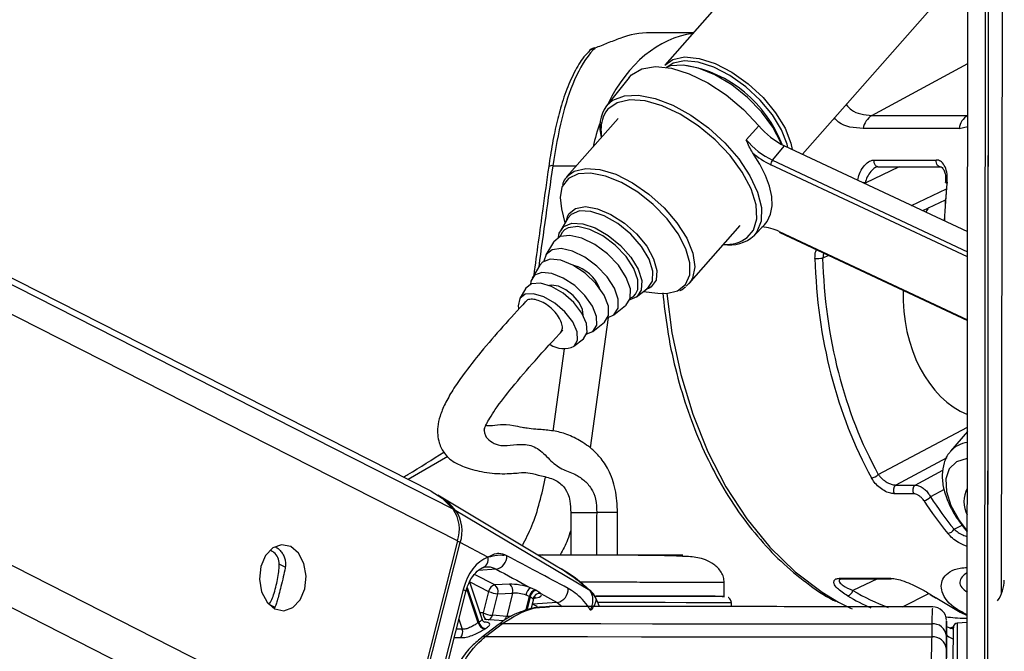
# Model space of a CAD drawing. Header units: millimetres. Extents: x 20 to 19939, y 40 to 15016.
# Tile 6 of 106: x 3897 to 4040, y 6078 to 6170. Entities that reach past the tile are written whole.
import ezdxf

# ---------------------------------------------------------------- set-up
doc = ezdxf.new("R2010")
doc.units = ezdxf.units.MM
doc.header["$LTSCALE"] = 2

msp = doc.modelspace()

# ---------------------------------------------------------------- linework, layer by layer
at = {"color": 8, "linetype": 'Continuous', "lineweight": 25}
for p, q in [((3949.68, 6057.21), (3620.64, 6224.41)), ((3952.68, 6061.84), (3632.75, 6224.41)), ((3960.89, 6094.17), (3704.58, 6224.41)), ((3960.25, 6098.8), (3713.06, 6224.41)), ((4037.47, 6053.68), (4037.67, 6199.78)), ((4021.11, 6156.02), (4035.05, 6163.58)), ((3982.41, 6156.48), (3982.04, 6155.75)), ((4035.04, 6156.02), (4035.04, 6156.02)), ((4033.77, 6154.11), (4035.04, 6154.41)), ((3974.73, 6148.7), (3978.17, 6148.7)), ((4035.01, 6135.45), (4006.42, 6148.85)), ((4006.65, 6149.49), (4035.01, 6136.2)), ((4025.09, 6148.55), (4020.12, 6146.18)), ((4026.86, 6142.94), (4031.93, 6145.36)), ((4007.65, 6139.12), (4035, 6126.3)), ((4014.09, 6136), (4013.96, 6135.26)), ((4014.81, 6135.67), (4013.96, 6135.26)), ((3986.45, 6129.71), (3986.77, 6130.04)), ((3989.04, 6131.08), (3988.83, 6130.93)), ((3985.98, 6129.43), (3986.45, 6129.71)), ((3982.77, 6126.66), (3980.17, 6107.68)), ((3974.8, 6110.11), (3976.44, 6122.11)), ((4022.03, 6103.82), (4034.98, 6110.71)), ((3959.48, 6106.44), (3953.73, 6103.08)), ((4031.99, 6106.23), (4024.58, 6102.29)), ((4027.41, 6102.29), (4031.43, 6104.43)), ((4031.6, 6101.63), (4029.62, 6100.57)), ((4033.05, 6095.86), (4034.21, 6096.47)), ((3935.92, 6090.32), (3934.99, 6090.79)), ((3966.5, 6090.07), (3963.93, 6089.89)), ((3966.32, 6087.77), (3963.34, 6089.28)), ((4021.9, 6088.65), (4018.34, 6086.96)), ((3963.87, 6082.27), (3962.23, 6087.19)), ((3962.3, 6087.41), (3963.99, 6082.35)), ((3962.68, 6088.22), (3965.41, 6086.83)), ((3980.08, 6086.97), (3980.12, 6086.94)), ((3970.8, 6084.03), (3971.33, 6086.11)), ((3971.45, 6086.05), (3970.95, 6084.08)), ((3972.1, 6085.89), (3972.31, 6085.91)), ((4025.54, 6084.6), (4029.37, 6086.54)), ((3934.31, 6084.54), (3933.5, 6084.95)), ((3971.76, 6084.98), (3971.79, 6084.99)), ((3971.79, 6084.99), (3971.77, 6085)), ((3975.38, 6085.23), (3976.11, 6084.64)), ((3961.08, 6082.79), (3961.57, 6081.32)), ((3961.57, 6081.32), (3960.72, 6081.34)), ((4032.46, 6081.45), (4033.04, 6081.65))]:
    msp.add_line(p, q, dxfattribs=at)
at = {"color": 7, "linetype": 'Continuous', "lineweight": 25}
for p, q in [((3957.05, 6101.39), (3714.96, 6224.41)), ((4034.91, 6058.5), (4035.12, 6215.41)), ((4037.91, 6058.51), (4038.09, 6198.1)), ((4037.94, 6081.51), (4038.09, 6198.1)), ((4039.94, 6086.49), (4040.09, 6194.45)), ((4012.16, 6187.39), (3991, 6163.31)), ((4011.04, 6150.36), (4029.89, 6171.81)), ((3988.93, 6168.04), (3995.16, 6168.04)), ((3985.84, 6161.51), (3982.52, 6157.41)), ((4021.11, 6156.02), (4035.04, 6156.02)), ((3984.21, 6155.57), (3976.79, 6147.13)), ((4002.84, 6152.48), (4004.67, 6154.52)), ((4033.77, 6154.11), (4019.84, 6154.11)), ((4006.65, 6149.49), (4008.42, 6151.58)), ((4008.42, 6151.58), (4035.01, 6139.12)), ((4021.43, 6149.52), (4030.46, 6149.52)), ((4021.99, 6148.55), (4031.01, 6148.55)), ((4028.49, 6142.18), (4031.8, 6143.76)), ((3976, 6142.45), (3976.5, 6140.39)), ((3976.71, 6140.73), (3976.92, 6141.44)), ((3976.92, 6141.09), (3975.88, 6139.34)), ((3976.88, 6140.93), (3976.98, 6141.09)), ((3994.52, 6131.55), (4001.94, 6140)), ((4003.98, 6138.56), (4005.48, 6140.13)), ((4007.72, 6138.99), (4035, 6126.2)), ((3974.84, 6137.6), (3973.72, 6135.73)), ((3972.83, 6134.24), (3971.72, 6132.38)), ((3994.7, 6131.78), (3994.13, 6131.18)), ((3970.83, 6130.89), (3969.94, 6129.39)), ((3986.92, 6129.65), (3988.52, 6130.91)), ((3987.87, 6130.4), (3989.98, 6130.16)), ((3988.83, 6130.93), (3988.19, 6130.65)), ((3988.52, 6130.91), (3988.39, 6130.83)), ((3983.62, 6127.04), (3985.32, 6128.39)), ((3980.54, 6124.62), (3982.25, 6125.97)), ((3977.81, 6122.47), (3979.18, 6123.55)), ((4034.98, 6110.08), (4032.54, 6107.19)), ((4024.58, 6102.29), (4027.41, 6102.29)), ((3975.48, 6090.36), (3958.04, 6100.82)), ((4027.18, 6101.02), (4024.36, 6101.02)), ((3980.12, 6086.94), (3960.65, 6098.56)), ((3977.34, 6098.29), (3977.33, 6092.14)), ((3984.13, 6092.13), (3984.14, 6098.28)), ((3960.89, 6094.17), (3952.68, 6061.84)), ((3953.07, 6061.63), (3961.29, 6093.95)), ((3965.3, 6091.79), (3961.29, 6093.95)), ((3977.33, 6092.12), (3973.23, 6092.13)), ((4016.54, 6088.76), (4023.67, 6088.76)), ((4016.8, 6088.65), (4016.83, 6088.65)), ((4016.82, 6088.65), (4023.95, 6088.65)), ((3961.73, 6087.11), (3956.46, 6066.41)), ((3964.46, 6082.79), (3962.66, 6088.19)), ((3968.46, 6087.86), (3966.32, 6087.77)), ((3972.17, 6087.05), (3971.48, 6087.36)), ((3999.65, 6086.11), (3999.65, 6088.11)), ((3956.83, 6066.04), (3962.09, 6086.75)), ((3965.41, 6086.83), (3964.61, 6083.7)), ((3965.95, 6083.37), (3966.74, 6086.49)), ((3966.74, 6086.49), (3968.89, 6086.58)), ((3968.89, 6086.58), (3968.03, 6083.2)), ((3970.84, 6086.31), (3971.33, 6086.11)), ((3971.58, 6084.26), (3971.91, 6085.56)), ((3972.98, 6086.54), (3975.38, 6085.23)), ((4030.53, 6085.83), (4033.95, 6083.81)), ((3975.38, 6085.23), (3971.79, 6084.99)), ((4000.72, 6084.62), (4000.7, 6085.16)), ((3967.6, 6082.55), (3964.82, 6082.75)), ((3968.03, 6083.2), (3965.95, 6083.37)), ((4033.95, 6083.81), (4034.97, 6083.35)), ((3966.77, 6081.98), (3964.32, 6080.09)), ((3964.96, 6080.26), (3967.41, 6082.15)), ((4029.8, 6082.1), (4029.8, 6080.21)), ((4031.94, 6082.37), (4031.94, 6080.76)), ((4031.94, 6082.33), (4031.94, 6082.37)), ((4031.94, 6080.35), (4031.94, 6082.28)), ((4032.95, 6081.68), (4032.45, 6081.51)), ((4032.45, 6081.51), (4032.94, 6081.51)), ((4034.94, 6082.29), (4033.51, 6082.22)), ((4031.94, 6080.76), (4031.93, 6077.19)), ((4031.93, 6078.46), (4031.94, 6080.35))]:
    msp.add_line(p, q, dxfattribs=at)
at = {"color": 7, "linetype": 'Continuous', "lineweight": 25, "flags": 128}
for points in [[(3980.83, 6165.77), (3980.74, 6165.83), (3980.72, 6165.83)], [(3991, 6163.31), (3992.18, 6164.14), (3993.89, 6164.51), (3995.98, 6164.3), (3998.31, 6163.55), (4000.74, 6162.29), (4003.12, 6160.6), (4005.29, 6158.6), (4007.12, 6156.4), (4008.5, 6154.15), (4009.33, 6151.98), (4009.51, 6151.07)], [(3985.84, 6161.51), (3986.19, 6161.89), (3987.68, 6162.77), (3989.64, 6163.11), (3991.97, 6162.87), (3994.55, 6162.07), (3997.25, 6160.76), (3999.93, 6159), (4002.45, 6156.88), (4004.67, 6154.52)], [(4007.99, 6151.8), (4007.89, 6152.06), (4006.73, 6154.29), (4005.08, 6156.53), (4003.03, 6158.63), (4000.73, 6160.47), (3998.3, 6161.91), (3995.91, 6162.89), (3993.7, 6163.32), (3991.82, 6163.2), (3991.21, 6163)], [(4008.89, 6151.36), (4008.78, 6151.84), (4007.98, 6153.94), (4006.65, 6156.11), (4004.88, 6158.24), (4002.78, 6160.17), (4000.48, 6161.8), (3998.14, 6163.02), (3995.88, 6163.75), (3993.86, 6163.94), (3992.21, 6163.59), (3991.28, 6162.99)], [(4002.99, 6138.27), (4003.89, 6139.34), (4004.38, 6141), (4004.27, 6143.03), (4003.55, 6145.32), (4002.27, 6147.74), (4000.5, 6150.17), (3998.32, 6152.46), (3995.86, 6154.51), (3993.25, 6156.19), (3990.63, 6157.42), (3988.14, 6158.12), (3985.92, 6158.28), (3984.09, 6157.86), (3982.73, 6156.9), (3982.41, 6156.48)], [(4005.48, 6140.13), (4005.87, 6140.61), (4006.36, 6141.64), (4006.59, 6142.85), (4006.54, 6144.22), (4006.23, 6145.71), (4005.65, 6147.3), (4004.82, 6148.94), (4003.76, 6150.6)], [(3976.05, 6145.56), (3975.79, 6144.08), (3976, 6142.45)], [(3976.33, 6139.86), (3977.5, 6140.34), (3979.08, 6140.27), (3980.91, 6139.67), (3982.8, 6138.58), (3984.59, 6137.12), (3986.08, 6135.42), (3987.14, 6133.67), (3987.65, 6132.01), (3987.58, 6130.63), (3986.93, 6129.65), (3985.91, 6129.2)], [(3985.33, 6128.4), (3985.97, 6129.39), (3986, 6130.79), (3985.4, 6132.47), (3984.26, 6134.23), (3982.68, 6135.88), (3980.85, 6137.24), (3978.96, 6138.17), (3977.21, 6138.57), (3975.8, 6138.39), (3974.87, 6137.66), (3974.84, 6137.6)], [(3975.57, 6138.29), (3975.68, 6138.88), (3976.33, 6139.86)], [(3986.77, 6130.04), (3987.09, 6130.7), (3987.11, 6132.1), (3986.52, 6133.77), (3985.38, 6135.52), (3983.81, 6137.16), (3981.99, 6138.52), (3980.1, 6139.45), (3978.36, 6139.85), (3976.95, 6139.67), (3976.43, 6139.38)], [(3982.77, 6126.66), (3983.62, 6127.05), (3984.23, 6127.99), (3984.25, 6129.31), (3983.69, 6130.89), (3982.61, 6132.55), (3981.13, 6134.11), (3979.4, 6135.4), (3977.61, 6136.28), (3975.96, 6136.65), (3974.63, 6136.48), (3973.76, 6135.79), (3973.45, 6134.84)], [(3982.26, 6125.97), (3982.85, 6126.93), (3982.82, 6128.29), (3982.18, 6129.9), (3981.01, 6131.56), (3979.44, 6133.07), (3977.66, 6134.25), (3975.9, 6134.96), (3974.35, 6135.11), (3973.22, 6134.68), (3972.83, 6134.24)], [(3979.67, 6124.26), (3980.55, 6124.63), (3981.11, 6125.52), (3981.08, 6126.8), (3980.48, 6128.3), (3979.38, 6129.86), (3977.91, 6131.28), (3976.25, 6132.38), (3974.59, 6133.05), (3973.14, 6133.19), (3972.08, 6132.79), (3971.53, 6131.9), (3971.47, 6131.46)], [(3979.19, 6123.55), (3979.72, 6124.46), (3979.65, 6125.76), (3978.97, 6127.29), (3977.78, 6128.84), (3976.23, 6130.19), (3974.55, 6131.17), (3972.95, 6131.64), (3971.65, 6131.54), (3970.83, 6130.89)], [(3979.15, 6126.97), (3979.06, 6127.8), (3978.55, 6128.82), (3977.7, 6129.82), (3976.65, 6130.65), (3975.54, 6131.19), (3974.55, 6131.35), (3974.23, 6131.3)], [(3977.82, 6122.48), (3978.33, 6123.33), (3978.26, 6124.56), (3977.62, 6126), (3976.49, 6127.46), (3975.04, 6128.74), (3973.45, 6129.66), (3971.94, 6130.1), (3970.71, 6130.01), (3969.94, 6129.39), (3969.71, 6128.33), (3969.76, 6127.96)], [(3989.98, 6130.16), (3991.24, 6130.13), (3992.85, 6130.51)], [(3957.05, 6101.39), (3958.64, 6100.38), (3960.25, 6098.8)], [(3936.64, 6093.34), (3935.33, 6093.62), (3934.04, 6093.17), (3932.98, 6092.05), (3932.29, 6090.45), (3932.1, 6088.6), (3932.42, 6086.78), (3933.21, 6085.27), (3934.34, 6084.31), (3935.65, 6084.03), (3936.93, 6084.48), (3938, 6085.6), (3938.68, 6087.2), (3938.88, 6089.05), (3938.56, 6090.87), (3937.77, 6092.38), (3936.64, 6093.34)], [(3972.29, 6086.99), (3972.26, 6087), (3972.17, 6087.05)], [(3971.33, 6086.11), (3971.42, 6086.07), (3971.45, 6086.05)], [(3981, 6086.16), (3984.36, 6086.15), (3987.94, 6086.15), (3991.23, 6086.14), (3994.12, 6086.13), (3996.49, 6086.13), (3998.25, 6086.12), (3999.33, 6086.11), (3999.7, 6086.11)], [(3999.56, 6086.11), (3999.35, 6086.11), (3998.34, 6086.12), (3996.64, 6086.13), (3994.34, 6086.13), (3991.5, 6086.14), (3988.25, 6086.15), (3984.71, 6086.15), (3981.01, 6086.16), (3981.01, 6086.16)], [(4030.53, 6085.83), (4030.42, 6085.85), (4030.34, 6085.89)], [(4016.27, 6085.27), (4018, 6084.39), (4018.24, 6084.28)], [(3967.41, 6082.15), (3974.41, 6082.15), (3981.69, 6082.15), (3989.23, 6082.14), (3997, 6082.14), (4004.98, 6082.13), (4013.12, 6082.12), (4021.41, 6082.11), (4029.8, 6082.1)], [(4032.93, 6073.34), (4032.93, 6075.91), (4032.93, 6078.16), (4032.94, 6079.93), (4032.94, 6081.11), (4032.94, 6081.61), (4032.94, 6081.62)], [(3964.96, 6080.26), (3972.22, 6080.26), (3979.78, 6080.26), (3987.61, 6080.25), (3995.69, 6080.24), (4003.98, 6080.24), (4012.45, 6080.23), (4021.07, 6080.22), (4029.8, 6080.21)]]:
    msp.add_lwpolyline(points, dxfattribs=at)
at = {"color": 8, "linetype": 'Continuous', "lineweight": 25, "flags": 128}
for points in [[(3982.52, 6157.41), (3983.47, 6158.25), (3985.14, 6158.87), (3987.21, 6158.95), (3989.59, 6158.49), (3992.16, 6157.5), (3994.8, 6156.05), (3997.35, 6154.2), (3999.71, 6152.04), (4001.75, 6149.68), (4003.37, 6147.24), (4004.48, 6144.85), (4005.04, 6142.62), (4005.01, 6140.66), (4004.39, 6139.08), (4003.98, 6138.56)], [(4021.99, 6148.55), (4021.87, 6148.57), (4021.73, 6148.64), (4021.61, 6148.75), (4021.51, 6148.91), (4021.45, 6149.11), (4021.42, 6149.31), (4021.43, 6149.52)], [(4031.01, 6148.55), (4030.9, 6148.57), (4030.76, 6148.64), (4030.64, 6148.75), (4030.54, 6148.91), (4030.48, 6149.11), (4030.45, 6149.31), (4030.46, 6149.52)], [(3976.84, 6147.19), (3977.84, 6147.91), (3979.52, 6148.32), (3981.58, 6148.16), (3983.9, 6147.45), (3986.33, 6146.23), (3988.71, 6144.58), (3990.91, 6142.59), (3992.77, 6140.41), (3994.19, 6138.15), (3995.07, 6135.97), (3995.36, 6134.01), (3995.04, 6132.37), (3994.7, 6131.78)], [(3992.85, 6130.51), (3992.87, 6130.52), (3994.03, 6131.45), (3994.63, 6132.84), (3994.65, 6134.61), (3994.07, 6136.64), (3992.94, 6138.82), (3991.33, 6141), (3989.34, 6143.05), (3987.09, 6144.84), (3984.72, 6146.25), (3982.39, 6147.2), (3980.23, 6147.63), (3978.4, 6147.51), (3976.99, 6146.84), (3976.99, 6146.84)], [(3976.99, 6146.84), (3976.1, 6145.68), (3976.05, 6145.56)], [(4031.8, 6146.27), (4031.8, 6146.27), (4031.81, 6146.29), (4031.86, 6146.3), (4031.93, 6146.31), (4032.03, 6146.31)], [(3976.92, 6141.44), (3977.09, 6141.74), (3978.05, 6142.5), (3979.48, 6142.75), (3981.24, 6142.45), (3983.18, 6141.63), (3985.13, 6140.37), (3986.91, 6138.78), (3988.38, 6136.99), (3989.39, 6135.17), (3989.85, 6133.49), (3989.73, 6132.08), (3989.04, 6131.08), (3989.04, 6131.08)], [(3988.52, 6130.91), (3989.21, 6131.94), (3989.29, 6133.39), (3988.74, 6135.13), (3987.63, 6136.97), (3986.07, 6138.75), (3984.2, 6140.29), (3982.2, 6141.43), (3980.28, 6142.07), (3978.63, 6142.14), (3977.4, 6141.63), (3976.92, 6141.09)], [(3976.43, 6139.38), (3976.03, 6138.93), (3975.79, 6138.39)], [(3991.29, 6130.13), (3992.04, 6124.41), (3993.32, 6118.38), (3995.08, 6112.6), (3997.28, 6107.12), (3999.9, 6102.03), (4002.91, 6097.39), (4006.27, 6093.26), (4009.94, 6089.69), (4013.87, 6086.72), (4016.27, 6085.27)], [(4034.97, 6106.17), (4034.96, 6106.17), (4033.4, 6105.67), (4032.34, 6104.66), (4031.84, 6103.2), (4031.93, 6101.37), (4032.6, 6099.3), (4033.82, 6097.11), (4034.96, 6095.59)], [(3977.34, 6098.29), (3977.36, 6098.29), (3977.76, 6098.29), (3978.61, 6098.29), (3979.79, 6098.29), (3981.11, 6098.29)], [(3961.73, 6087.11), (3961.89, 6087.01), (3962.01, 6086.92), (3962.08, 6086.83), (3962.09, 6086.76), (3962.09, 6086.75)], [(3972.45, 6084.61), (3972.25, 6084.74), (3971.79, 6084.99)], [(4000.7, 6085.16), (4000.64, 6085.16), (4000.01, 6085.17), (3998.68, 6085.17), (3996.7, 6085.18), (3994.13, 6085.19), (3991.08, 6085.2), (3987.65, 6085.2), (3983.97, 6085.21), (3981.29, 6085.21)], [(3964.61, 6083.7), (3964.29, 6083.74), (3964.14, 6083.75)], [(4032.94, 6081.36), (4032.92, 6081.36), (4032.73, 6081.43)], [(4033.51, 6082.22), (4033.51, 6082.2), (4033.51, 6081.67), (4033.5, 6080.43), (4033.5, 6078.56), (4033.5, 6076.18), (4033.5, 6073.46)]]:
    msp.add_lwpolyline(points, dxfattribs=at)
at = {"color": 7, "linetype": 'Continuous', "lineweight": 25}
for centre, radius, start, end in [((3988.92, 6155.67), 12.36, 89.9857, 111.0192), ((3981.43, 6163.96), 2, 110.6692, 137.0244), ((3991.03, 6145.35), 18.19, 20.6736, 80.3832), ((3986.95, 6154.35), 5.39, 145.3843, 196.5454), ((3987.38, 6153.9), 5.65, 160.8614, 190.589), ((4022.61, 6153.65), 2.81, 122.3857, 170.5628), ((4036.54, 6153.65), 2.81, 122.3857, 170.5628), ((4013.33, 6161.71), 11.26, 219.7231, 244.1112), ((4011.66, 6159.81), 11.46, 219.7231, 244.1112), ((4011.54, 6159.54), 11.86, 228.9629, 244.3969), ((4007.38, 6148.87), 0.959, 139.1813, 180.8797), ((4032.03, 6146.54), 0.355, 228.5005, 267.686), ((4000.42, 6142.42), 5.25, 260.1433, 312.7261), ((4004.7, 6133.22), 6.6, 63.4421, 86.317), ((3976.28, 6128.67), 5.73, 22.4223, 74.9772), ((4012.89, 6155.7), 20.47, 269.8484, 272.9893), ((3976.3, 6125.7), 3.57, 236.9403, 295.3096), ((4020.89, 6104.91), 1.58, 275.0961, 316.3077), ((4025.17, 6101.53), 0.957, 127.5665, 212.1726), ((4027.99, 6101.53), 0.957, 127.5665, 212.1726), ((4038.3, 6099.87), 3.84, 150.0571, 209.7893), ((3952.83, 6092.18), 10.09, 39.2147, 58.9044), ((4028.5, 6101.48), 1.44, 275.8598, 321.1554), ((3955.85, 6095.83), 5.31, 341.7268, 34.0226), ((3956.27, 6095.61), 5.28, 341.7268, 34.0226), ((4031.97, 6096.52), 1.27, 277.085, 328.6081), ((3964.15, 6091.43), 1.2, 283.6721, 17.4452), ((3966.13, 6091.97), 1.94, 280.8497, 1.336), ((4023.96, 6089.1), 0.444, 230.0489, 269.1431), ((4035.14, 6088.5), 5.21, 324.1532, 359.8756), ((3966.57, 6086.61), 1.19, 102.5759, 169.3404), ((3965.58, 6086.82), 1.21, 344.4892, 52.3748), ((3967.73, 6086.91), 1.21, 344.4892, 52.3748), ((3972.4, 6086.08), 1.58, 125.8352, 171.7826), ((3972.53, 6085.88), 1.23, 107.0071, 168.7804), ((3972.65, 6085.81), 1.23, 107.2064, 168.7577), ((3975.02, 6087.14), 1.94, 280.8664, 4.0207), ((4017.34, 6087.17), 1.02, 282.9149, 348.0828), ((3966.93, 6090.04), 3.55, 244.6167, 266.9854), ((3972.88, 6085.48), 1.07, 84.6547, 164.9483), ((4029.71, 6086.7), 0.367, 237.7779, 270.7428), ((4029.94, 6082.59), 2, 359.8719, 91.2784), ((3966.13, 6086.91), 3.55, 244.6167, 266.9854), ((3960.28, 6080.91), 1.36, 324.035, 17.3968), ((3968.29, 6075.77), 7.86, 123.1708, 124.2002), ((3965.1, 6082.63), 1.28, 196.1755, 258.4545), ((3965.21, 6082.68), 1.27, 195.363, 258.2982), ((3968.9, 6075.4), 7.22, 123.1708, 124.2002), ((3967.3, 6081.26), 0.898, 82.7662, 126.343), ((4030.03, 6080.21), 1.91, 4.2256, 97.0641), ((4033.54, 6081.62), 0.6, 92.923, 179.923), ((4030.03, 6078.32), 1.91, 4.2217, 96.9779)]:
    msp.add_arc(centre, radius, start, end, dxfattribs=at)
at = {"color": 8, "linetype": 'Continuous', "lineweight": 25}
for centre, radius, start, end in [((3981.04, 6164.3), 1.48, 98.2236, 137.4122), ((3974.58, 6147.86), 0.849, 79.6285, 121.212), ((4019.09, 6141.39), 4.91, 77.8566, 81.3131), ((4007.79, 6139.12), 0.146, 178.7904, 239.7285), ((4000, 6142.24), 4.97, 264.8796, 307.05), ((4035.44, 6104.65), 3.86, 96.9832, 139.2988), ((3960.44, 6098.18), 0.431, 60.9215, 96.3635), ((3981.21, 5600.65), 497.64, 89.6626, 90.0115), ((3960.42, 6092.23), 1.93, 63.4103, 76.5105), ((4016.83, 6089.1), 0.447, 230.2003, 268.9917), ((3965.48, 6083.53), 0.885, 168.701, 244.5884), ((3965.1, 6083.54), 0.864, 287.4359, 348.626), ((3967.17, 6083.38), 0.874, 289.36, 348.4588), ((3964.85, 6079.37), 0.895, 82.8573, 127.3021)]:
    msp.add_arc(centre, radius, start, end, dxfattribs=at)
for centre, major_axis, ratio, start_param, end_param in [((3996.75, 6144.04), (-0.12, 24), 0.707093, 0.092148, 0.960361), ((3996.75, 6144.04), (-0.12, 24), 0.707093, 1.092878, 1.253134), ((4018.54, 6145.04), (54.8, 386.22), 0.112522, 1.577296, 1.615348), ((4070.54, 6137.51), (-0.45, 56), 0.695649, 1.407381, 1.508222), ((4032.43, 6137.56), (-5.05, 55.08), 0.732786, 2.66342, 2.794826), ((3970.14, 6085.91), (1.77, -0.34), 0.295802, 6.265596, 6.61387), ((4031.89, 6137.51), (-5.04, 55.88), 0.732463, 2.664481, 2.750977)]:
    msp.add_ellipse(centre, major_axis=major_axis, ratio=ratio, start_param=start_param, end_param=end_param, dxfattribs=at)
at = {"color": 7, "linetype": 'Continuous', "lineweight": 25}
for centre, major_axis, ratio, start_param, end_param in [((4069.97, 6137.51), (-0.45, 55.2), 0.695482, 1.407304, 1.507162), ((4038.72, 6130), (0.16, 18.2), 0.718681, 0.811836, 0.858991), ((4053.05, 6137.51), (0.48, 56), 0.718516, 1.617665, 2.233375), ((4053.6, 6137.51), (0.48, 55.2), 0.718681, 1.617759, 2.233469), ((4038.72, 6130), (0.16, 18.2), 0.718681, 1.544863, 2.863537), ((4058.71, 6137.51), (0.48, 56), 0.718516, 2.309933, 2.431886), ((4059.26, 6137.51), (0.48, 55.2), 0.718681, 2.310027, 2.43198), ((3966.36, 6084.61), (0.17, 7.38), 0.672041, 0.250533, 1.241199), ((3970.22, 6086.91), (2.74, -0.59), 0.275805, 1.154069, 2.323762), ((3970.02, 6085.97), (1.77, -0.34), 0.295802, 1.146891, 2.316584), ((3970.34, 6086.85), (2.74, -0.59), 0.275805, 5.570075, 6.621048), ((4045.33, 6137.51), (-0.45, 56), 0.695649, 2.717805, 2.740465)]:
    msp.add_ellipse(centre, major_axis=major_axis, ratio=ratio, start_param=start_param, end_param=end_param, dxfattribs=at)
for points, knots in [([(3984.49, 6167.21), (3983.9, 6166.98), (3982.8, 6166.56), (3981.45, 6166.02), (3980.83, 6165.77)], [0, 0, 0, 0, 0.538139, 1, 1, 1, 1]), ([(3980.83, 6165.77), (3980.76, 6165.69), (3979.65, 6164.53), (3977.85, 6161.58), (3975.91, 6155.74), (3975.12, 6151.05), (3974.73, 6148.7)], [0, 0, 0, 0, 0.024677, 0.367477, 0.682495, 1, 1, 1, 1]), ([(3980, 6165.27), (3979.81, 6165.1), (3979.05, 6164.37), (3977.97, 6162.58), (3976.73, 6159.91), (3975.76, 6156.87), (3974.98, 6153.62), (3974.46, 6150.87), (3974.23, 6149.12), (3974.15, 6148.58)], [0, 0, 0, 0, 0.05493, 0.231867, 0.418359, 0.602254, 0.759643, 0.925428, 1, 1, 1, 1]), ([(4003.76, 6150.6), (4003.6, 6150.88), (4003.26, 6151.46), (4002.99, 6152.13), (4002.84, 6152.47), (4002.84, 6152.48)], [0, 0, 0, 0, 0.472391, 0.991344, 1, 1, 1, 1]), ([(3974.14, 6148.59), (3973.85, 6146.53), (3973.11, 6141.26), (3972.39, 6135.99), (3971.96, 6132.77)], [0, 0, 0, 0, 0.389746, 1, 1, 1, 1]), ([(4021.98, 6148.56), (4021.87, 6148.54), (4021.76, 6148.52), (4021.65, 6148.45), (4021.65, 6148.45)], [0, 0, 0, 0, 0.998127, 1, 1, 1, 1]), ([(4032.03, 6146.31), (4032.05, 6146.71), (4032.08, 6147.52), (4031.79, 6148.57), (4031.28, 6149.29), (4030.78, 6149.51), (4030.51, 6149.52), (4030.46, 6149.52)], [0, 0, 0, 0, 0.256919, 0.513405, 0.754499, 0.960356, 1, 1, 1, 1]), ([(4031.01, 6148.54), (4031.06, 6148.54), (4031.19, 6148.54), (4031.42, 6148.35), (4031.68, 6147.85), (4031.84, 6147.13), (4031.81, 6146.57), (4031.79, 6146.27)], [0, 0, 0, 0, 0.139195, 0.346851, 0.545867, 0.762051, 1, 1, 1, 1]), ([(3976.92, 6147.15), (3976.66, 6146.92), (3976.3, 6146.58), (3976.18, 6146.09), (3976.14, 6145.96)], [0, 0, 0, 0, 0.713871, 1, 1, 1, 1]), ([(3990.72, 6130.24), (3990.91, 6128.47), (3991.32, 6124.73), (3992.49, 6119.18), (3994.09, 6113.64), (3996.11, 6108.38), (3998.53, 6103.44), (4001.31, 6098.88), (4004.43, 6094.76), (4007.85, 6091.11), (4011.56, 6088.05), (4014.24, 6086.16), (4015.71, 6085.46), (4015.83, 6085.41)], [0, 0, 0, 0, 0.090498, 0.190615, 0.290766, 0.390957, 0.491188, 0.591446, 0.691694, 0.791878, 0.891923, 0.991732, 1, 1, 1, 1]), ([(3993.2, 6130.58), (3993.21, 6130.58), (3993.53, 6130.67), (3993.79, 6130.88), (3994.03, 6131.09)], [0, 0, 0, 0, 0.025961, 1, 1, 1, 1]), ([(3970.78, 6128.95), (3969.68, 6127.75), (3967.51, 6125.4), (3964.45, 6121.86), (3962, 6118.76), (3960.24, 6116.21), (3959.06, 6114.17), (3958.31, 6112.35), (3957.89, 6110.47), (3958.04, 6108.56), (3959.03, 6106.68), (3960.29, 6105.59), (3961.91, 6104.89), (3964.43, 6104.13), (3967.45, 6103.85), (3970.05, 6104.08), (3971.03, 6104.17), (3972.41, 6103.77), (3974.27, 6103.38), (3975.39, 6102.85), (3976.16, 6102.28), (3976.87, 6101.34), (3977.28, 6099.87), (3977.32, 6098.86), (3977.34, 6098.29)], [0, 0, 0, 0, 0.078657, 0.154625, 0.216569, 0.25594, 0.288853, 0.317898, 0.344465, 0.385221, 0.416072, 0.454405, 0.502261, 0.562058, 0.628033, 0.692323, 0.754407, 0.814575, 0.870189, 0.896149, 0.922757, 0.955881, 0.975204, 1, 1, 1, 1]), ([(3975.85, 6124.42), (3975.96, 6124.58), (3976.18, 6124.9), (3976.11, 6125.66), (3975.75, 6126.52), (3975.12, 6127.4), (3974.27, 6128.21), (3973.33, 6128.84), (3972.38, 6129.23), (3971.55, 6129.33), (3971, 6129.22), (3970.85, 6128.99), (3970.81, 6128.93)], [0, 0, 0, 0, 0.104236, 0.21277, 0.31722, 0.426014, 0.530103, 0.638184, 0.74417, 0.850689, 0.959275, 1, 1, 1, 1]), ([(3964.83, 6110.54), (3964.83, 6110.58), (3964.86, 6110.66), (3964.95, 6110.87), (3965.15, 6111.31), (3965.62, 6112.14), (3966.84, 6113.97), (3969.09, 6116.84), (3972.37, 6120.68), (3974.85, 6123.33), (3976.2, 6124.79)], [0, 0, 0, 0, 0.011179, 0.026743, 0.046017, 0.099513, 0.175961, 0.384856, 0.663568, 1, 1, 1, 1]), ([(3964.76, 6110.28), (3964.76, 6110.28), (3964.77, 6110.28), (3964.77, 6110.37), (3964.81, 6110.49), (3964.83, 6110.54)], [0, 0, 0, 0, 0.214688, 0.683148, 1, 1, 1, 1]), ([(3984.14, 6098.28), (3984.08, 6099.42), (3983.96, 6101.63), (3982.95, 6104.42), (3981.7, 6106.29), (3980.19, 6107.8), (3978.24, 6109.02), (3976.37, 6109.86), (3974.43, 6110.24), (3972.5, 6110.38), (3971.05, 6110.51), (3970.15, 6110.69), (3968.55, 6111.01), (3967.01, 6111.14), (3965.81, 6110.82), (3965.13, 6110.89), (3964.91, 6110.92)], [0, 0, 0, 0, 0.080299, 0.155315, 0.218174, 0.268202, 0.348533, 0.435571, 0.513494, 0.581108, 0.62629, 0.658497, 0.715279, 0.822806, 0.941155, 1, 1, 1, 1]), ([(3953.03, 6103.43), (3953.24, 6103.56), (3955.35, 6104.82), (3957.22, 6106.01), (3958.91, 6107.07)], [0, 0, 0, 0, 0.098457, 1, 1, 1, 1]), ([(4032.53, 6107.14), (4032.49, 6107.11), (4032.02, 6106.69), (4031.55, 6105.51), (4031.24, 6103.75), (4031.46, 6101.78), (4032.2, 6099.64), (4033.36, 6097.49), (4034.45, 6096.12), (4034.96, 6095.49)], [0, 0, 0, 0, 0.01333, 0.168227, 0.321615, 0.484333, 0.65995, 0.841711, 1, 1, 1, 1]), ([(4024.36, 6101.02), (4024.13, 6101.04), (4023.67, 6101.09), (4022.87, 6101.45), (4022.1, 6102), (4021.45, 6102.66), (4021.16, 6103.13), (4021.03, 6103.34)], [0, 0, 0, 0, 0.199752, 0.399876, 0.607041, 0.826549, 1, 1, 1, 1]), ([(4022.03, 6103.82), (4022.14, 6103.68), (4022.38, 6103.37), (4022.89, 6102.93), (4023.48, 6102.57), (4024.08, 6102.33), (4024.42, 6102.3), (4024.58, 6102.29)], [0, 0, 0, 0, 0.174874, 0.396366, 0.604299, 0.803217, 1, 1, 1, 1]), ([(4027.41, 6102.29), (4027.57, 6102.27), (4027.89, 6102.23), (4028.42, 6101.96), (4028.92, 6101.56), (4029.35, 6101.07), (4029.54, 6100.73), (4029.62, 6100.57)], [0, 0, 0, 0, 0.20315, 0.40434, 0.608443, 0.821733, 1, 1, 1, 1]), ([(4028.64, 6100.04), (4028.58, 6100.13), (4028.44, 6100.33), (4028.15, 6100.6), (4027.82, 6100.83), (4027.48, 6100.99), (4027.28, 6101.01), (4027.18, 6101.02)], [0, 0, 0, 0, 0.18302, 0.400043, 0.604373, 0.802384, 1, 1, 1, 1]), ([(3934.99, 6090.79), (3934.95, 6091.12), (3934.86, 6091.77), (3934.33, 6092.49), (3933.86, 6092.7), (3933.67, 6092.78)], [0, 0, 0, 0, 0.375657, 0.750827, 1, 1, 1, 1]), ([(3934.43, 6093.3), (3934.51, 6093.25), (3934.77, 6093.12), (3935.14, 6092.78), (3935.51, 6092.29), (3935.77, 6091.72), (3935.9, 6091.1), (3935.9, 6090.6), (3935.85, 6090.31), (3935.84, 6090.23)], [0, 0, 0, 0, 0.084211, 0.258334, 0.429079, 0.605155, 0.769021, 0.938365, 1, 1, 1, 1]), ([(3967.85, 6092.08), (3967.71, 6092.07), (3967.05, 6092.07), (3966.44, 6092.1), (3965.44, 6091.81), (3965.24, 6091.75)], [0, 0, 0, 0, 0.180593, 0.835604, 1, 1, 1, 1]), ([(3968.07, 6092.02), (3967.67, 6092.17), (3967.15, 6092.37), (3966.25, 6092.29), (3965.71, 6092.01), (3965.3, 6091.79)], [0, 0, 0, 0, 0.417867, 0.554004, 1, 1, 1, 1]), ([(3976.95, 6087.27), (3975.45, 6088.07), (3972.49, 6089.65), (3969.53, 6091.23), (3968.07, 6092.02)], [0, 0, 0, 0, 0.5067429, 1, 1, 1, 1]), ([(3972.49, 6092.16), (3972.86, 6092.16), (3974.41, 6092.16), (3978.36, 6092.15), (3983.49, 6092.15), (3988.28, 6092.14), (3991.89, 6092.13), (3993.78, 6092.12), (3993.69, 6092.11), (3991.59, 6092.11), (3988.21, 6092.11), (3985.35, 6092.11), (3984.13, 6092.11)], [0, 0, 0, 0, 0.0348737, 0.1451795, 0.2554853, 0.3657911, 0.4760969, 0.5864027, 0.6967085, 0.8070143, 0.9173202, 1, 1, 1, 1]), ([(3999.65, 6088.11), (3999.63, 6088.38), (3999.58, 6088.92), (3999.22, 6089.65), (3998.72, 6090.27), (3997.94, 6090.94), (3996.86, 6091.47), (3995.38, 6091.84), (3993.84, 6091.92), (3991.13, 6092.03), (3988.31, 6092.07), (3985.41, 6092.08), (3982.39, 6092.08), (3979.34, 6092.09), (3976.4, 6092.09), (3974.1, 6092.09), (3972.95, 6092.09), (3972.6, 6092.09)], [0, 0, 0, 0, 0.022914, 0.046541, 0.071226, 0.096786, 0.149354, 0.204944, 0.323096, 0.429975, 0.527054, 0.616976, 0.704721, 0.791291, 0.876678, 0.961805, 1, 1, 1, 1]), ([(3933.5, 6084.95), (3933.64, 6085.16), (3933.89, 6085.55), (3934.24, 6086.56), (3934.55, 6087.69), (3934.79, 6088.87), (3934.95, 6089.92), (3934.98, 6090.52), (3934.99, 6090.79)], [0, 0, 0, 0, 0.204636, 0.376335, 0.548834, 0.703363, 0.864285, 1, 1, 1, 1]), ([(3935.84, 6090.23), (3935.75, 6089.81), (3935.58, 6088.97), (3935.25, 6087.58), (3934.93, 6086.37), (3934.67, 6085.44), (3934.53, 6085.02), (3934.47, 6084.82)], [0, 0, 0, 0, 0.2220762, 0.4457715, 0.6401425, 0.8216515, 1, 1, 1, 1]), ([(3962.09, 6086.75), (3962.17, 6087.03), (3962.42, 6087.89), (3963.06, 6089.08), (3963.91, 6089.98), (3964.43, 6090.21), (3964.65, 6090.31)], [0, 0, 0, 0, 0.156397, 0.463095, 0.767227, 1, 1, 1, 1]), ([(3964.44, 6090.27), (3964.74, 6090.35), (3965.43, 6090.54), (3966.11, 6090.24), (3966.5, 6090.07)], [0, 0, 0, 0, 0.429774, 1, 1, 1, 1]), ([(3966.5, 6090.07), (3968.09, 6089.2), (3969.75, 6088.3), (3971.41, 6087.4), (3971.48, 6087.36)], [0, 0, 0, 0, 0.961066, 1, 1, 1, 1]), ([(3980.12, 6086.94), (3979.58, 6087.4), (3978.51, 6088.33), (3976.95, 6089.46), (3975.91, 6090.09), (3975.47, 6090.35)], [0, 0, 0, 0, 0.368307, 0.738561, 1, 1, 1, 1]), ([(3980.09, 6086.98), (3979.76, 6087.28), (3978.38, 6088.55), (3976.82, 6089.64), (3975.55, 6090.33), (3975.53, 6090.33)], [0, 0, 0, 0, 0.236198, 0.992798, 1, 1, 1, 1]), ([(4017.57, 6086.18), (4017.02, 6086.54), (4016.1, 6087.14), (4015.56, 6087.94), (4015.57, 6088.43), (4015.91, 6088.71), (4016.34, 6088.74), (4016.54, 6088.76)], [0, 0, 0, 0, 0.343371, 0.565902, 0.738595, 0.878696, 1, 1, 1, 1]), ([(4016.51, 6088.62), (4016.5, 6088.62), (4016.48, 6088.6), (4016.57, 6088.65), (4016.74, 6088.65), (4016.8, 6088.65)], [0, 0, 0, 0, 0.088443, 0.694591, 1, 1, 1, 1]), ([(4023.67, 6088.76), (4023.94, 6088.74), (4024.48, 6088.7), (4025.56, 6088.4), (4026.9, 6087.88), (4028.4, 6087.14), (4029.27, 6086.61), (4029.72, 6086.34)], [0, 0, 0, 0, 0.142347, 0.284676, 0.473251, 0.728841, 1, 1, 1, 1]), ([(3972.98, 6086.54), (3972.93, 6086.58), (3972.75, 6086.73), (3972.48, 6086.88), (3972.29, 6086.99)], [0, 0, 0, 0, 0.27439, 1, 1, 1, 1]), ([(3980.18, 6084.12), (3980.11, 6084.24), (3979.51, 6085.22), (3978.37, 6086.42), (3977.3, 6087.06), (3976.95, 6087.27)], [0, 0, 0, 0, 0.082284, 0.700826, 1, 1, 1, 1]), ([(3980.91, 6086.03), (3980.91, 6086.03), (3980.91, 6086.03), (3980.91, 6086.03), (3980.79, 6086.23), (3980.61, 6086.46), (3980.4, 6086.73), (3980.28, 6086.88), (3980.19, 6086.97), (3980.13, 6087.02)], [0, 0, 0, 0, 0.000094, 0.000197, 0.00044, 0.549996, 0.670944, 0.788986, 1, 1, 1, 1]), ([(3971.45, 6086.05), (3971.57, 6085.98), (3971.74, 6085.88), (3971.82, 6085.78), (3971.85, 6085.75)], [0, 0, 0, 0, 0.718824, 1, 1, 1, 1]), ([(3971.93, 6085.55), (3971.94, 6085.62), (3971.98, 6085.79), (3972.15, 6085.96), (3972.25, 6086.01), (3972.23, 6086), (3972.23, 6086)], [0, 0, 0, 0, 0.234941, 0.606396, 0.924095, 1, 1, 1, 1]), ([(3980.12, 6086.94), (3980.23, 6086.75), (3980.46, 6086.36), (3980.54, 6085.61), (3980.44, 6084.85), (3980.26, 6084.35), (3980.18, 6084.13)], [0, 0, 0, 0, 0.261822, 0.541742, 0.790389, 1, 1, 1, 1]), ([(3981.52, 6084.63), (3981.32, 6085.12), (3981.05, 6085.78), (3980.72, 6086.38), (3980.63, 6086.54)], [0, 0, 0, 0, 0.739826, 1, 1, 1, 1]), ([(4000.68, 6085.23), (4000.66, 6085.32), (4000.64, 6085.51), (4000.48, 6085.74), (4000.34, 6085.89), (4000.25, 6085.94), (4000.23, 6085.95)], [0, 0, 0, 0, 0.308968, 0.636645, 0.910896, 1, 1, 1, 1]), ([(4029.52, 6086.39), (4029.59, 6086.35), (4029.86, 6086.18), (4030.13, 6086.01), (4030.34, 6085.89)], [0, 0, 0, 0, 0.249992, 1, 1, 1, 1]), ([(3934.47, 6084.82), (3934.42, 6084.71), (3934.37, 6084.57), (3934.25, 6084.47), (3934.23, 6084.45)], [0, 0, 0, 0, 0.80734, 1, 1, 1, 1]), ([(3974.19, 6084.57), (3973.58, 6084.57), (3972.07, 6084.56), (3969.75, 6083.8), (3967.89, 6082.88), (3966.97, 6082.11), (3966.79, 6081.95)], [0, 0, 0, 0, 0.234404, 0.574125, 0.912672, 1, 1, 1, 1]), ([(3967.41, 6082.15), (3968.89, 6083.09), (3971.08, 6084.49), (3973.45, 6084.56), (3974.23, 6084.58)], [0, 0, 0, 0, 0.673306, 1, 1, 1, 1]), ([(4029.94, 6084.59), (4028.93, 6084.59), (4024.95, 6084.6), (4018.07, 6084.61), (4009.41, 6084.61), (4000.95, 6084.62), (3992.73, 6084.63), (3984.79, 6084.63), (3978.65, 6084.63), (3975.22, 6084.64), (3974.22, 6084.64)], [0, 0, 0, 0, 0.050578, 0.19868, 0.346806, 0.494934, 0.643065, 0.791199, 0.939337, 1, 1, 1, 1]), ([(3964.86, 6082.32), (3964.87, 6082.32), (3964.88, 6082.32), (3964.8, 6082.34), (3964.64, 6082.47), (3964.48, 6082.66), (3964.47, 6082.78), (3964.47, 6082.79)], [0, 0, 0, 0, 0.069904, 0.319543, 0.599846, 0.979972, 1, 1, 1, 1]), ([(3961.38, 6080.12), (3961.5, 6080.12), (3961.87, 6080.12), (3962.57, 6080.27), (3963.42, 6080.59), (3964.23, 6080.98), (3964.64, 6081.24), (3964.84, 6081.37)], [0, 0, 0, 0, 0.119584, 0.349288, 0.573021, 0.788436, 1, 1, 1, 1]), ([(3963.87, 6082.27), (3963.73, 6082.18), (3963.45, 6081.99), (3962.91, 6081.69), (3962.36, 6081.44), (3961.9, 6081.32), (3961.66, 6081.32), (3961.57, 6081.32)], [0, 0, 0, 0, 0.219859, 0.440343, 0.66314, 0.88549, 1, 1, 1, 1]), ([(3964.95, 6081.44), (3965.05, 6081.51), (3965.32, 6081.69), (3965.58, 6081.95), (3965.6, 6082.16), (3965.34, 6082.31), (3964.96, 6082.36), (3964.77, 6082.38)], [0, 0, 0, 0, 0.116734, 0.333017, 0.551924, 0.773865, 1, 1, 1, 1]), ([(4032.73, 6081.44), (4032.69, 6081.45), (4032.32, 6081.54), (4032.12, 6081.62), (4031.94, 6081.69)], [0, 0, 0, 0, 0.128129, 1, 1, 1, 1]), ([(3964.34, 6080.05), (3963.8, 6079.62), (3962.59, 6078.63), (3961.04, 6076.51), (3959.71, 6073.88), (3958.82, 6070.94), (3958.38, 6068.35), (3958.41, 6066.79), (3958.42, 6066.28)], [0, 0, 0, 0, 0.147971, 0.335752, 0.526882, 0.717771, 0.908409, 1, 1, 1, 1]), ([(3959.16, 6066.28), (3959.28, 6068.07), (3959.53, 6071.64), (3961.44, 6076.38), (3963.48, 6079.05), (3964.76, 6080.1), (3964.96, 6080.26)], [0, 0, 0, 0, 0.31366, 0.627146, 0.941618, 1, 1, 1, 1]), ([(4029.8, 6080.21), (4029.77, 6079.19), (4029.72, 6077.14), (4029.67, 6072.42), (4029.65, 6068.58), (4029.65, 6066.51), (4029.65, 6066.22)], [0, 0, 0, 0, 0.317078, 0.634488, 0.949899, 1, 1, 1, 1]), ([(4031.92, 6066.22), (4031.92, 6066.47), (4031.92, 6068.28), (4031.92, 6071.64), (4031.93, 6075.77), (4031.93, 6077.56), (4031.93, 6078.46)], [0, 0, 0, 0, 0.050069, 0.365309, 0.6827, 1, 1, 1, 1])]:
    msp.add_open_spline(points, degree=3, knots=knots, dxfattribs=at)
at = {"color": 8, "linetype": 'Continuous', "lineweight": 25}
for points, knots in [([(4017.38, 6157.58), (4017.62, 6157.3), (4018.51, 6156.24), (4020, 6156.11), (4021.11, 6156.02)], [0, 0, 0, 0, 0.259391, 1, 1, 1, 1]), ([(4019.84, 6154.11), (4018.53, 6154.2), (4016.92, 6154.3), (4015.87, 6155.43), (4015.68, 6155.64)], [0, 0, 0, 0, 0.817904, 1, 1, 1, 1]), ([(4019.07, 6146.59), (4019.13, 6146.9), (4019.27, 6147.61), (4019.82, 6148.57), (4020.54, 6149.29), (4021.11, 6149.51), (4021.39, 6149.52), (4021.43, 6149.52)], [0, 0, 0, 0, 0.209444, 0.482317, 0.738814, 0.957823, 1, 1, 1, 1]), ([(4021.65, 6148.45), (4021.61, 6148.43), (4021.36, 6148.29), (4020.9, 6147.86), (4020.39, 6147.08), (4020.21, 6146.48), (4020.12, 6146.18)], [0, 0, 0, 0, 0.052685, 0.34838, 0.672335, 1, 1, 1, 1]), ([(4012.83, 6135.23), (4012.84, 6135.59), (4012.84, 6136.04), (4013, 6136.42), (4013.03, 6136.5)], [0, 0, 0, 0, 0.789497, 1, 1, 1, 1]), ([(3964.82, 6110.54), (3964.82, 6110.54), (3964.75, 6110.32), (3964.78, 6109.94), (3964.98, 6109.23), (3965.68, 6108.63), (3966.88, 6107.94), (3968.57, 6108.1), (3970.55, 6108.31), (3972.57, 6107.8), (3974.21, 6105.99), (3975.95, 6104.53), (3977.73, 6104.04), (3979.2, 6103.1), (3980.3, 6101.97), (3981.05, 6100.28), (3981.09, 6098.96), (3981.11, 6098.29)], [0, 0, 0, 0, 0.00021, 0.019351, 0.044614, 0.107489, 0.175923, 0.270582, 0.370828, 0.476043, 0.582173, 0.684853, 0.779332, 0.8451, 0.903182, 0.95048, 1, 1, 1, 1]), ([(3970.31, 6093.47), (3970.79, 6094.41), (3972.34, 6097.41), (3973.14, 6100.99), (3973.69, 6103.45)], [0, 0, 0, 0, 0.313272, 1, 1, 1, 1]), ([(3981.11, 6098.29), (3981.1, 6096.72), (3981.08, 6094.67), (3981.09, 6092.63), (3981.09, 6092.15)], [0, 0, 0, 0, 0.767884, 1, 1, 1, 1]), ([(3977.34, 6095.7), (3977.19, 6095.24), (3976.8, 6093.96), (3976.2, 6092.86), (3975.81, 6092.16)], [0, 0, 0, 0, 0.364279, 1, 1, 1, 1]), ([(4033.05, 6095.86), (4033.24, 6095.7), (4033.61, 6095.41), (4034.28, 6095.04), (4034.75, 6094.87), (4034.96, 6094.79)], [0, 0, 0, 0, 0.368848, 0.713371, 1, 1, 1, 1]), ([(4034.95, 6093.37), (4034.8, 6093.42), (4034.37, 6093.56), (4033.62, 6093.96), (4032.78, 6094.55), (4032.35, 6095.02), (4032.12, 6095.26)], [0, 0, 0, 0, 0.148543, 0.401525, 0.691543, 1, 1, 1, 1]), ([(4034.97, 6083.44), (4034.43, 6083.7), (4032.62, 6084.6), (4031.01, 6086.64), (4031.23, 6088.92), (4032.92, 6090.16), (4034.62, 6090.29), (4034.98, 6090.32)], [0, 0, 0, 0, 0.130151, 0.43372, 0.685536, 0.933916, 1, 1, 1, 1]), ([(4016.52, 6088.61), (4016.45, 6088.57), (4016.26, 6088.46), (4016.39, 6088.12), (4016.97, 6087.59), (4017.82, 6087.2), (4018.34, 6086.96)], [0, 0, 0, 0, 0.118606, 0.316686, 0.581006, 1, 1, 1, 1]), ([(4034.87, 6089.51), (4034.63, 6089.33), (4033.86, 6088.75), (4033.72, 6087.64), (4034.67, 6086.94), (4034.98, 6086.72)], [0, 0, 0, 0, 0.235728, 0.750346, 1, 1, 1, 1]), ([(3999.62, 6088.11), (3999.57, 6088.11), (3999.48, 6088.11), (3998.44, 6088.12), (3996.75, 6088.13), (3994.43, 6088.13), (3991.58, 6088.14), (3988.3, 6088.15), (3984.74, 6088.15), (3981.47, 6088.16), (3979.46, 6088.16), (3978.68, 6088.16)], [0, 0, 0, 0, 0.105783, 0.222991, 0.340199, 0.457407, 0.574615, 0.691822, 0.80903, 0.926238, 1, 1, 1, 1]), ([(3980.85, 6085.99), (3980.9, 6085.95), (3981.05, 6085.82), (3980.99, 6085.41), (3980.8, 6084.82), (3980.44, 6084.34), (3980.23, 6084.05)], [0, 0, 0, 0, 0.112389, 0.38752, 0.641189, 1, 1, 1, 1]), ([(4029.94, 6084.3), (4029.92, 6084.36), (4029.88, 6084.47), (4029.84, 6083.42), (4029.81, 6082.46), (4029.8, 6082.1)], [0, 0, 0, 0, 0.365119, 0.760188, 1, 1, 1, 1]), ([(3964.46, 6082.79), (3964.46, 6082.75), (3964.45, 6082.68), (3964.24, 6082.52), (3964.05, 6082.39), (3963.99, 6082.35)], [0, 0, 0, 0, 0.374453, 0.779591, 1, 1, 1, 1]), ([(3968.69, 6083.15), (3968.55, 6083.16), (3968.3, 6083.18), (3968.11, 6083.2), (3968.03, 6083.2)], [0, 0, 0, 0, 0.589962, 1, 1, 1, 1]), ([(4031.85, 6083.14), (4032.75, 6083.04), (4033.73, 6082.93), (4034.87, 6082.96), (4034.97, 6082.96)], [0, 0, 0, 0, 0.9126387, 1, 1, 1, 1]), ([(4031.94, 6082.28), (4031.94, 6082.28), (4031.94, 6082.66), (4031.94, 6082.49), (4031.94, 6082.33)], [0, 0, 0, 0, 0.0035, 1, 1, 1, 1]), ([(3960.41, 6080.14), (3960.52, 6080.14), (3960.84, 6080.13), (3961.16, 6080.12), (3961.38, 6080.12)], [0, 0, 0, 0, 0.337921, 1, 1, 1, 1]), ([(4031.94, 6080.76), (4031.97, 6080.58), (4032.01, 6080.3), (4032.68, 6080.03), (4032.94, 6079.93)], [0, 0, 0, 0, 0.626587, 1, 1, 1, 1])]:
    msp.add_open_spline(points, degree=3, knots=knots, dxfattribs=at)

doc.saveas('drawing.dxf')
